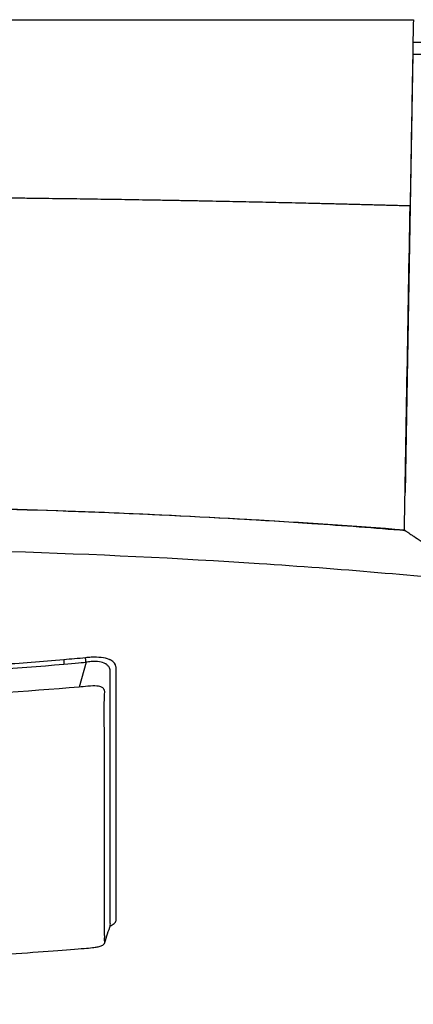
# Model space of a CAD drawing. Header units: millimetres. Extents: x 0 to 3390, y 0 to 1680.
# Tile 65 of 194: x 544.79 to 550.49, y 1370.34 to 1384.57. Entities that reach past the tile are written whole.
import ezdxf

# ---------------------------------------------------------------- set-up
doc = ezdxf.new("R2010")
doc.units = ezdxf.units.MM
doc.header["$LTSCALE"] = 0.2

# ---------------------------------------------------------------- blocks, each defined once
blk = doc.blocks.new('A$C8cfa445e')
for p, q in [((9.497, -129.912), (9.386, -136.241)), ((9.497, -129.912), (13.934, -129.912)), ((9.497, -129.912), (9.497, -129.912)), ((7.793, -136.669), (7.793, -136.669)), ((8.216, -136.696), (8.216, -136.697)), ((7.772, -137.301), (7.772, -137.301)), ((7.94, -137.313), (7.94, -137.313)), ((8.237, -137.335), (8.237, -137.335)), ((4.769, -138.694), (4.67, -139.054))]:
    blk.add_line(p, q)
for centre, major_axis, ratio, start_param, end_param in [((4.456, -138.747), (0.0091, -0.0995), 0.035993, 3.614792, 4.459995), ((4.771, -138.719), (-0.0109, 0.0994), 0.005133, 4.965253, 5.809897)]:
    blk.add_ellipse(centre, major_axis=major_axis, ratio=ratio, start_param=start_param, end_param=end_param)
for points, knots in [([(0, -129.412), (0.019, -129.412), (0.049, -129.412), (0.114, -129.412), (0.142, -129.412), (0.227, -129.412), (0.284, -129.412), (0.454, -129.412), (0.568, -129.412), (0.909, -129.412), (1.136, -129.412), (1.816, -129.412), (2.27, -129.412), (3.024, -129.412), (3.325, -129.412), (4.025, -129.412), (4.425, -129.412), (5.221, -129.412), (5.617, -129.412), (6.604, -129.412), (7.192, -129.412), (8.066, -129.412), (8.356, -129.412), (8.789, -129.412), (8.933, -129.412), (9.148, -129.412), (9.22, -129.412), (9.327, -129.412), (9.363, -129.412), (9.444, -129.412), (9.482, -129.412), (9.506, -129.412)], [0.0000002, 0.0000002, 0.0000002, 0.0000002, 0.0057666, 0.0057666, 0.010261, 0.010261, 0.0192501, 0.0192501, 0.0372287, 0.0372287, 0.0731858, 0.0731858, 0.1450807, 0.1450807, 0.1929931, 0.1929931, 0.2568526, 0.2568526, 0.3206977, 0.3206977, 0.4164506, 0.4164506, 0.4643306, 0.4643306, 0.4882614, 0.4882614, 0.5002253, 0.5002253, 0.506207, 0.506207, 0.5138998, 0.5138998, 0.5138998, 0.5138998]), ([(9.5, -129.737), (9.89, -129.74), (10.529, -129.744), (11.318, -129.747), (11.712, -129.748), (12.056, -129.749), (12.351, -129.748), (12.647, -129.748), (12.867, -129.748), (13.095, -129.747), (13.323, -129.746), (13.582, -129.745), (13.871, -129.743), (14.016, -129.742), (14.168, -129.741), (14.327, -129.74), (14.487, -129.738), (14.625, -129.737), (14.828, -129.734), (15.64, -129.725), (16.194, -129.713), (16.511, -129.706)], [0.0000001, 0.0000001, 0.0000001, 0.0000001, 0.25, 0.25, 0.25, 0.375, 0.375, 0.375, 0.5, 0.5, 0.5, 0.625, 0.625, 0.625, 0.6875, 0.6875, 0.6875, 0.75, 0.75, 0.75, 1, 1, 1, 1]), ([(9.495, -130.031), (9.493, -130.111), (9.492, -130.202), (9.489, -130.341), (9.488, -130.43), (9.486, -130.511)], [-0.06201948, -0.06201948, -0.06201948, -0.06201948, -0.03135987, -0.03135987, -0.00014638, -0.00014638, -0.00014638, -0.00014638]), ([(9.377, -136.781), (9.39, -136.043), (9.403, -135.277), (9.43, -133.711), (9.444, -132.911), (9.459, -132.103)], [-0.6382467, -0.6382467, -0.6382467, -0.6382467, -0.3191416, -0.3191416, 0, 0, 0, 0]), ([(0.006, -136.434), (0.208, -136.434), (0.409, -136.434), (0.813, -136.435), (1.014, -136.437), (1.618, -136.442), (2.02, -136.447), (3.223, -136.469), (4.019, -136.491), (5.593, -136.55), (6.371, -136.587), (7.897, -136.674), (8.646, -136.724), (9.377, -136.781)], [0, 0, 0, 0, 0.0625, 0.0625, 0.125, 0.125, 0.25, 0.25, 0.5, 0.5, 0.75, 0.75, 0.9999921, 0.9999921, 0.9999921, 0.9999921]), ([(9.391, -136.795), (8.949, -136.758), (8.498, -136.724), (8.037, -136.693), (6.617, -136.598), (5.139, -136.528), (3.635, -136.484)], [0, 0, 0, 0, 0.1518948, 0.1518948, 0.1518948, 0.6193762, 0.6193762, 0.6193762, 0.6193762]), ([(9.377, -136.781), (9.378, -136.782), (9.376, -136.783), (9.377, -136.788), (9.381, -136.791), (9.391, -136.795)], [-0.09760383, -0.09760383, -0.09760383, -0.09760383, -0.0488578, -0.0488578, -0.000132, -0.000132, -0.000132, -0.000132]), ([(9.391, -136.795), (9.395, -136.798), (9.397, -136.798), (9.402, -136.8), (9.404, -136.802), (9.412, -136.807), (9.419, -136.812), (9.442, -136.829), (9.462, -136.844), (9.495, -136.866), (9.504, -136.871), (9.575, -136.917), (9.657, -136.967), (9.92, -137.104), (10.166, -137.214), (10.782, -137.355), (11.145, -137.413), (11.867, -137.422), (12.094, -137.415), (12.439, -137.396), (12.556, -137.389), (12.823, -137.371), (12.939, -137.362), (13.004, -137.347)], [0.0004981, 0.0004981, 0.0004981, 0.0004981, 0.0075044, 0.0075044, 0.0147746, 0.0147746, 0.0293137, 0.0293137, 0.0584829, 0.0584829, 0.0671477, 0.0671477, 0.1471301, 0.1471301, 0.2799289, 0.2799289, 0.3666476, 0.3666476, 0.4041852, 0.4041852, 0.4229575, 0.4229575, 0.4471044, 0.4471044, 0.4471044, 0.4471044]), ([(-0.076, -137.038), (2.427, -137.035), (4.938, -137.113), (8.443, -137.344), (9.57, -137.44), (11.162, -137.609), (12.194, -137.732), (13.622, -137.94), (16.191, -138.396), (19.039, -139.216), (20.364, -140.446), (19.332, -141.395), (18.029, -141.886), (17.687, -141.998)], [0, 0, 0, 0, 0.1214174, 0.1214174, 0.182126, 0.182126, 0.2124804, 0.2428347, 0.2731891, 0.3885559, 0.5039228, 0.6192897, 0.6546605, 0.6546605, 0.6546605, 0.6546605]), ([(4.446, -138.659), (4.137, -138.685), (3.82, -138.71), (3.503, -138.733), (2.819, -138.782), (2.152, -138.815), (1.487, -138.836)], [0, 0, 0, 0, 0.1032373, 0.1032373, 0.1032373, 0.3262085, 0.3262085, 0.3262085, 0.3262085]), ([(4.762, -138.63), (4.709, -138.636), (4.656, -138.641), (4.604, -138.646), (4.551, -138.65), (4.499, -138.654), (4.446, -138.659)], [0, 0, 0, 0, 0.5, 0.5, 0.5, 1, 1, 1, 1]), ([(5.114, -142.507), (5.141, -142.495), (5.186, -142.468), (5.206, -142.432), (5.207, -142.408), (5.206, -142.399), (5.206, -142.397), (5.205, -142.382), (5.204, -142.353), (5.205, -142.323), (5.205, -142.307), (5.205, -142.302), (5.204, -142.264), (5.204, -142.171), (5.204, -141.852), (5.204, -141.187), (5.204, -140.274), (5.205, -139.551), (5.205, -139.271), (5.205, -139.233), (5.205, -139.149), (5.205, -139.055), (5.205, -138.969), (5.205, -138.956), (5.205, -138.913), (5.204, -138.865), (5.205, -138.822), (5.205, -138.817), (5.206, -138.805), (5.206, -138.783), (5.202, -138.73), (5.172, -138.685), (5.12, -138.66), (5.111, -138.656), (5.076, -138.642), (4.991, -138.622), (4.867, -138.621), (4.789, -138.627), (4.762, -138.63)], [0.3268482, 0.3268482, 0.3268482, 0.3268482, 0.3349098, 0.3440623, 0.3495108, 0.3501162, 0.3501162, 0.3510676, 0.3596311, 0.3689324, 0.3699659, 0.3699659, 0.3723746, 0.394053, 0.428006, 0.5675746, 0.7699983, 0.8788137, 0.8909043, 0.8909043, 0.8949106, 0.9273613, 0.9309669, 0.9309669, 0.9329601, 0.9491048, 0.9508986, 0.9508986, 0.9514028, 0.95594, 0.9597288, 0.9739529, 0.9755334, 0.9755334, 0.9765058, 0.9852574, 0.9947264, 1, 1, 1, 1]), ([(5.118, -142.496), (5.118, -142.494), (5.119, -142.492), (5.119, -142.491), (5.122, -142.481), (5.123, -142.472), (5.121, -142.463), (5.121, -142.461), (5.121, -142.46), (5.121, -142.459), (5.119, -142.447), (5.119, -142.433), (5.119, -142.419), (5.119, -142.405), (5.119, -142.39), (5.119, -142.375), (5.119, -142.374), (5.119, -142.372), (5.119, -142.37), (5.119, -142.367), (5.119, -142.363), (5.119, -142.359), (5.119, -142.355), (5.119, -142.351), (5.119, -142.347), (5.119, -142.316), (5.119, -142.286), (5.119, -142.255), (5.12, -142.2), (5.12, -142.144), (5.119, -142.088), (5.119, -141.968), (5.119, -141.845), (5.119, -141.718), (5.119, -141.598), (5.119, -141.474), (5.119, -141.348), (5.119, -141.24), (5.119, -141.13), (5.119, -141.017), (5.119, -140.895), (5.119, -140.769), (5.119, -140.641), (5.119, -140.577), (5.119, -140.512), (5.119, -140.447), (5.119, -140.382), (5.119, -140.299), (5.119, -140.249), (5.119, -140.208), (5.119, -140.165), (5.119, -140.12), (5.119, -140.05), (5.12, -139.973), (5.12, -139.89), (5.12, -139.821), (5.12, -139.747), (5.12, -139.668), (5.12, -139.609), (5.12, -139.547), (5.12, -139.481), (5.12, -139.46), (5.12, -139.451), (5.12, -139.415), (5.12, -139.406), (5.12, -139.398), (5.12, -139.389), (5.12, -139.359), (5.12, -139.331), (5.12, -139.305), (5.12, -139.295), (5.12, -139.286), (5.12, -139.277), (5.12, -139.199), (5.12, -139.136), (5.12, -139.088), (5.12, -139.073), (5.12, -139.06), (5.12, -139.048), (5.12, -139.039), (5.12, -139.03), (5.12, -139.022), (5.12, -139.015), (5.12, -139.009), (5.12, -139.004), (5.12, -138.99), (5.12, -138.981), (5.12, -138.978), (5.12, -138.977), (5.12, -138.976), (5.12, -138.963), (5.119, -138.933), (5.12, -138.911), (5.12, -138.892), (5.12, -138.888), (5.12, -138.883), (5.12, -138.879), (5.121, -138.866), (5.121, -138.854), (5.121, -138.843), (5.121, -138.834), (5.121, -138.826), (5.119, -138.816), (5.117, -138.8), (5.113, -138.78), (5.097, -138.757), (5.09, -138.746), (5.08, -138.737), (5.069, -138.728), (5.066, -138.726), (5.062, -138.723), (5.058, -138.721), (5.056, -138.719), (5.053, -138.718), (5.051, -138.717), (5.025, -138.703), (4.995, -138.694), (4.964, -138.69), (4.924, -138.683), (4.883, -138.683), (4.842, -138.685), (4.818, -138.687), (4.793, -138.69), (4.769, -138.694)], [0.3425744, 0.3425744, 0.3425744, 0.3425744, 0.34375, 0.34375, 0.34375, 0.3507342, 0.3507342, 0.3507342, 0.3517166, 0.3517166, 0.3517166, 0.3601719, 0.3601719, 0.3601719, 0.3690642, 0.3690642, 0.3690642, 0.3700604, 0.3700604, 0.3700604, 0.3724024, 0.3724024, 0.3724024, 0.375, 0.375, 0.375, 0.3940613, 0.3940613, 0.3940613, 0.4280168, 0.4280168, 0.4280168, 0.5, 0.5, 0.5, 0.5675756, 0.5675756, 0.5675756, 0.625, 0.625, 0.625, 0.6875, 0.6875, 0.6875, 0.71875, 0.71875, 0.71875, 0.75, 0.75, 0.75, 0.7748021, 0.7748021, 0.7748021, 0.8125, 0.8125, 0.8125, 0.84375, 0.84375, 0.84375, 0.8671875, 0.8671875, 0.8671875, 0.875, 0.875, 0.875, 0.8769419, 0.8769419, 0.8769419, 0.8835569, 0.8835569, 0.8835569, 0.8859351, 0.8859351, 0.8859351, 0.90625, 0.90625, 0.90625, 0.9124347, 0.9124347, 0.9124347, 0.9174171, 0.9174171, 0.9174171, 0.921875, 0.921875, 0.921875, 0.9335938, 0.9335938, 0.9335938, 0.9375, 0.9375, 0.9375, 0.9463867, 0.9463867, 0.9463867, 0.9485786, 0.9485786, 0.9485786, 0.9554501, 0.9554501, 0.9554501, 0.9603345, 0.9603345, 0.9603345, 0.96875, 0.96875, 0.96875, 0.9727668, 0.9727668, 0.9727668, 0.9740721, 0.9740721, 0.9740721, 0.9748965, 0.9748965, 0.9748965, 0.9831148, 0.9831148, 0.9831148, 0.9936536, 0.9936536, 0.9936536, 1, 1, 1, 1]), ([(-4.56, -138.704), (-4.55, -138.704), (-4.54, -138.705), (-4.53, -138.706), (-4.329, -138.719), (-4.121, -138.741), (-3.912, -138.761), (-3.855, -138.767), (-3.799, -138.772), (-3.742, -138.777), (-3.466, -138.801), (-3.192, -138.818), (-2.917, -138.833), (-2.836, -138.838), (-2.754, -138.842), (-2.673, -138.846), (-1.856, -138.889), (-1.038, -138.915), (-0.22, -138.92), (-0.21, -138.92), (-0.201, -138.92), (-0.191, -138.92), (0.637, -138.924), (1.465, -138.904), (2.292, -138.865), (3.012, -138.831), (3.732, -138.783), (4.45, -138.723)], [0.0000003, 0.0000003, 0.0000003, 0.0000003, 0.0033485, 0.0033485, 0.0033485, 0.07269, 0.07269, 0.07269, 0.0914996, 0.0914996, 0.0914996, 0.1830059, 0.1830059, 0.1830059, 0.2100221, 0.2100221, 0.2100221, 0.4819771, 0.4819771, 0.4819771, 0.4851508, 0.4851508, 0.4851508, 0.7603192, 0.7603192, 0.7603192, 1, 1, 1, 1]), ([(4.67, -139.054), (3.125, -139.181), (1.444, -139.265), (-0.554, -139.259), (-0.895, -139.254), (-1.795, -139.234), (-2.353, -139.213), (-4.016, -139.124), (-4.814, -139.044), (-4.993, -139.038), (-5.019, -139.038), (-5.051, -139.043), (-5.058, -139.045), (-5.071, -139.048), (-5.077, -139.05), (-5.09, -139.052)], [0, 0, 0, 0, 0.465464, 0.465464, 0.561231, 0.561231, 0.718362, 0.718362, 1.029528, 1.029528, 1.085773, 1.085773, 1.103148, 1.103148, 1.118361, 1.118361, 1.118361, 1.118361]), ([(-0.051, -143.027), (1.193, -143.027), (2.436, -142.987), (4.119, -142.879), (4.523, -142.844), (4.785, -142.825), (4.826, -142.823), (4.889, -142.815), (4.911, -142.812), (4.946, -142.804), (4.968, -142.799), (5.005, -142.784), (5.018, -142.777), (5.046, -142.752), (5.04, -142.735), (5.035, -142.704), (5.038, -142.691), (5.04, -142.66), (5.039, -142.643), (5.038, -142.558), (5.039, -142.323), (5.039, -141.548), (5.039, -141.091), (5.039, -139.911), (5.027, -139.311), (5.04, -139.128), (5.043, -139.102), (5.024, -139.076), (5.019, -139.07), (5.007, -139.062), (5.001, -139.059), (4.986, -139.052), (4.977, -139.049), (4.957, -139.043), (4.942, -139.04), (4.857, -139.031), (4.738, -139.05), (4.67, -139.054)], [0, 0, 0, 0, 0.3732629, 0.3732629, 0.5058721, 0.5058721, 0.5299103, 0.5299103, 0.5443905, 0.5443905, 0.5536791, 0.5536791, 0.5609708, 0.5609708, 0.5783919, 0.5783919, 0.5914134, 0.5914134, 0.6081214, 0.6081214, 0.6735833, 0.6735833, 0.7493249, 0.7493249, 0.8539175, 0.8539175, 0.8701791, 0.8701791, 0.8744696, 0.8744696, 0.8776845, 0.8776845, 0.8818439, 0.8818439, 0.8891127, 0.8891127, 0.9215434, 0.9215434, 0.9215434, 0.9215434]), ([(17.685, -141.998), (12.683, -143.635), (7.318, -144.656), (-2.819, -145.049), (-7.716, -144.546), (-14.246, -143.062), (-16.054, -142.56), (-17.821, -141.979)], [0, 0, 0, 0, 1.594858, 1.594858, 3.043815, 3.043815, 3.607915, 3.607915, 3.607915, 3.607915])]:
    blk.add_open_spline(points, degree=3, knots=knots)
for points in [[(9.506, -129.412), (9.503, -129.575), (9.499, -129.781), (9.495, -130.031)], [(9.486, -130.511), (9.475, -131.168), (9.466, -131.698), (9.459, -132.103)], [(8.211, -136.696), (8.211, -136.696), (8.211, -136.696), (8.211, -136.696)], [(4.45, -138.723), (4.598, -138.71), (4.756, -138.695), (4.769, -138.694)], [(5.118, -142.496), (5.09, -142.58), (5.063, -142.665), (5.039, -142.75)], [(5.121, -142.489), (5.121, -142.489), (5.119, -142.492), (5.118, -142.496)]]:
    blk.add_open_spline(points, degree=3)
blk.add_rational_spline([(9.459, -132.103), (9.459, -132.103), (9.459, -132.103), (9.459, -132.103), (8.705, -132.082), (7.937, -132.063), (6.385, -132.03), (5.598, -132.016), (4.014, -131.993), (3.214, -131.984), (2.015, -131.975), (1.613, -131.973), (1.01, -131.971), (0.808, -131.97), (0.608, -131.97), (0.407, -131.969), (0.201, -131.969), (0.004, -131.969)], [0.999999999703, 0.99999999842, 0.999999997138, 0.999999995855, 0.999999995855, 0.998455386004, 0.993049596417, 0.989188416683, 0.979922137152, 0.974517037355, 0.96583093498, 0.962839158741, 0.958279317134, 0.956747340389, 0.95520937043, 0.969918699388, 0.984845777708, 1], degree=3, knots=[0.0000001, 0.0000001, 0.0000001, 0.0000001, 0.0000012, 0.0000012, 0.0000012, 0.2500009, 0.2500009, 0.5000006, 0.5000006, 0.7500003, 0.7500003, 0.8750002, 0.8750002, 0.9375001, 0.9375001, 0.9375001, 1, 1, 1, 1])

msp = doc.modelspace()

# ---------------------------------------------------------------- block references
msp.add_blockref('A$C8cfa445e', (540.982, 1513.979))

doc.saveas('drawing.dxf')
